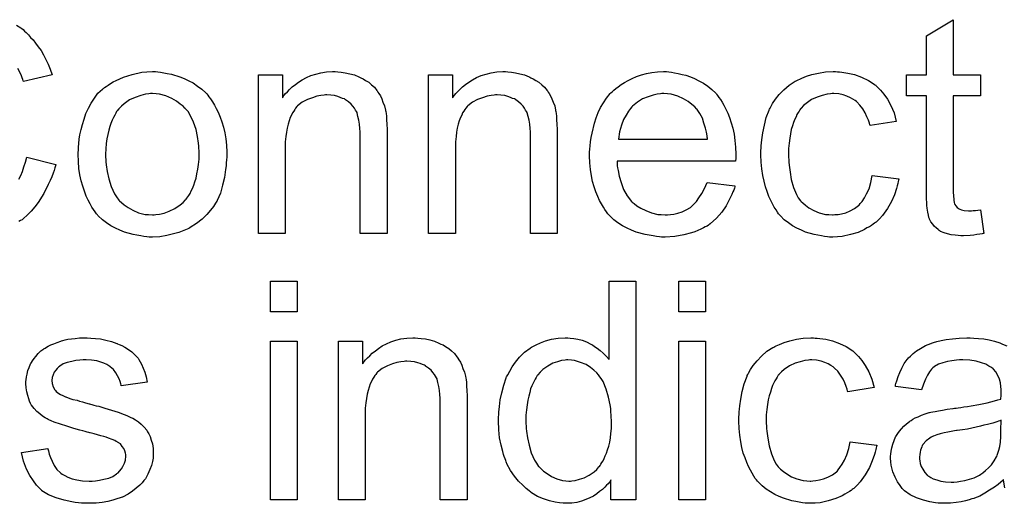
# Model space of a CAD drawing. Extents: x -1.3 to 9.2, y -4.6 to 3.5.
# Tile 86 of 215: x 4.764 to 5.124, y -1.58 to -1.403. Entities that reach past the tile are written whole.
import ezdxf

# ---------------------------------------------------------------- set-up
doc = ezdxf.new("R2010")
doc.units = 0
doc.layers.add('acc-ni-360-23-a_document', color=1, linetype='CONTINUOUS')

msp = doc.modelspace()

# ---------------------------------------------------------------- linework, layer by layer
at = {"layer": 'acc-ni-360-23-a_document', "color": 1}
for points in [[(5.105191, -1.423492), (5.115142, -1.423492), (5.115142, -1.431128), (5.105191, -1.431128), (5.105191, -1.465259), (5.105191, -1.465491), (5.105191, -1.465953), (5.105191, -1.466648), (5.105307, -1.467457), (5.105423, -1.469309), (5.105539, -1.470119), (5.105654, -1.470697), (5.10577, -1.470928), (5.106117, -1.471391), (5.10658, -1.47197), (5.10739, -1.472548), (5.107621, -1.472664), (5.1082, -1.472895), (5.109241, -1.473127), (5.110745, -1.473243), (5.111902, -1.473243), (5.112481, -1.473127), (5.113291, -1.473127), (5.114216, -1.473011), (5.115142, -1.472895), (5.116414, -1.481573), (5.116183, -1.481573), (5.11572, -1.481689), (5.11491, -1.481804), (5.113869, -1.48192), (5.112712, -1.482151), (5.111439, -1.482267), (5.108894, -1.482383), (5.107968, -1.482383), (5.107043, -1.482267), (5.105886, -1.482151), (5.104497, -1.482036), (5.103109, -1.481689), (5.101836, -1.481341), (5.100564, -1.480763), (5.100448, -1.480647), (5.100101, -1.480416), (5.099638, -1.480069), (5.098944, -1.47949), (5.098365, -1.478912), (5.097671, -1.478102), (5.096977, -1.477292), (5.096514, -1.476251), (5.096514, -1.476135), (5.096283, -1.475672), (5.096167, -1.474862), (5.095935, -1.473705), (5.095704, -1.472201), (5.095588, -1.471276), (5.095588, -1.470234), (5.095473, -1.468962), (5.095357, -1.467689), (5.095357, -1.466301), (5.095357, -1.464681), (5.095357, -1.431128), (5.088068, -1.431128), (5.088068, -1.423492), (5.095357, -1.423492), (5.095357, -1.409145), (5.105191, -1.403244), (5.105191, -1.423492)], [(4.762488, -1.405211), (4.764108, -1.406252), (4.764224, -1.406368), (4.764455, -1.406484), (4.764918, -1.406831), (4.765496, -1.407409), (4.766075, -1.407988), (4.766885, -1.408798), (4.767695, -1.409723), (4.76862, -1.410649), (4.769546, -1.411806), (4.770471, -1.413194), (4.771513, -1.414583), (4.772438, -1.416087), (4.773248, -1.417822), (4.774174, -1.419558), (4.774868, -1.421409), (4.775562, -1.423492), (4.765149, -1.425921), (4.765149, -1.425805), (4.765033, -1.425574), (4.764802, -1.425111), (4.764571, -1.424533), (4.764339, -1.423839), (4.763992, -1.422913), (4.763067, -1.421062)], [(4.814206, -1.422334), (4.815247, -1.42245), (4.816404, -1.422682), (4.817677, -1.422913), (4.819181, -1.423144), (4.822305, -1.424186), (4.823925, -1.424764), (4.825545, -1.425574), (4.827164, -1.426384), (4.828784, -1.427541), (4.830288, -1.428698), (4.831792, -1.430086), (4.831908, -1.430202), (4.83214, -1.430434), (4.832487, -1.430896), (4.832949, -1.431475), (4.833528, -1.432285), (4.834222, -1.433326), (4.834916, -1.434483), (4.83561, -1.435756), (4.836305, -1.437144), (4.836999, -1.43888), (4.837693, -1.440615), (4.838272, -1.442582), (4.838734, -1.444665), (4.839082, -1.446863), (4.839313, -1.449177), (4.839429, -1.451722), (4.839429, -1.451838), (4.839429, -1.452185), (4.839429, -1.452764), (4.839429, -1.453573), (4.839313, -1.454499), (4.839197, -1.455656), (4.839197, -1.456813), (4.838966, -1.458086), (4.838619, -1.460978), (4.837925, -1.463871), (4.837115, -1.466763), (4.835958, -1.469424), (4.835958, -1.46954), (4.835842, -1.469656), (4.83561, -1.470003), (4.835379, -1.470466), (4.834569, -1.471623), (4.833528, -1.473011), (4.83214, -1.474631), (4.830404, -1.476251), (4.828437, -1.47787), (4.826123, -1.479375), (4.826007, -1.479375), (4.825892, -1.47949), (4.825545, -1.479722), (4.824966, -1.479953), (4.824388, -1.480185), (4.823693, -1.480416), (4.821958, -1.48111), (4.819991, -1.481689), (4.817561, -1.482267), (4.815016, -1.48273), (4.812239, -1.482846), (4.811082, -1.482846), (4.810157, -1.48273), (4.809115, -1.482614), (4.807958, -1.482383), (4.80657, -1.482151), (4.805181, -1.48192), (4.802057, -1.480994), (4.800322, -1.4803), (4.798702, -1.479606), (4.797082, -1.47868), (4.795463, -1.477639), (4.793958, -1.476482), (4.792454, -1.475094), (4.792339, -1.474978), (4.792107, -1.474747), (4.79176, -1.474284), (4.791297, -1.47359), (4.790719, -1.47278), (4.79014, -1.471854), (4.789446, -1.470697), (4.788752, -1.469309), (4.788058, -1.467805), (4.787364, -1.466069), (4.786785, -1.464218), (4.786207, -1.462251), (4.785744, -1.460053), (4.785397, -1.457739), (4.785165, -1.455193), (4.78505, -1.452532), (4.78505, -1.452301), (4.78505, -1.451838), (4.785165, -1.451028), (4.785165, -1.449871), (4.785281, -1.448598), (4.785512, -1.446979), (4.785744, -1.445359), (4.786207, -1.443508), (4.786669, -1.441656), (4.787248, -1.439689), (4.787942, -1.437607), (4.788868, -1.43564), (4.789793, -1.433789), (4.791066, -1.431938), (4.792339, -1.430202), (4.793958, -1.428698), (4.794074, -1.428582), (4.794306, -1.428467), (4.794768, -1.42812), (4.795347, -1.427657), (4.796041, -1.427194), (4.796967, -1.426615), (4.797892, -1.426037), (4.799049, -1.425458), (4.800322, -1.42488), (4.80171, -1.424301), (4.804834, -1.42326), (4.808421, -1.42245), (4.810272, -1.422334), (4.812239, -1.422219), (4.813396, -1.422219), (4.814206, -1.422334)], [(4.880039, -1.422334), (4.881312, -1.42245), (4.882816, -1.422682), (4.884436, -1.423029), (4.886171, -1.423492), (4.887791, -1.424186), (4.888023, -1.424301), (4.888485, -1.424533), (4.889295, -1.42488), (4.890221, -1.425458), (4.891378, -1.426153), (4.892419, -1.427078), (4.893461, -1.428004), (4.894386, -1.429161), (4.894502, -1.429276), (4.894733, -1.429739), (4.89508, -1.430318), (4.895659, -1.431128), (4.896122, -1.432285), (4.896584, -1.433442), (4.897163, -1.43483), (4.89751, -1.436334), (4.89751, -1.43645), (4.897626, -1.436913), (4.897741, -1.437607), (4.897857, -1.438533), (4.897857, -1.439921), (4.897973, -1.441541), (4.898088, -1.443508), (4.898088, -1.445937), (4.898088, -1.481573), (4.888254, -1.481573), (4.888254, -1.4464), (4.888254, -1.446284), (4.888254, -1.446169), (4.888254, -1.445359), (4.888254, -1.444318), (4.888138, -1.443045), (4.888023, -1.441541), (4.887791, -1.440037), (4.887444, -1.438648), (4.887097, -1.437376), (4.887097, -1.43726), (4.886866, -1.436913), (4.886519, -1.436334), (4.886171, -1.43564), (4.885593, -1.434946), (4.884899, -1.434136), (4.883973, -1.433326), (4.882932, -1.432632), (4.882816, -1.432516), (4.882469, -1.432285), (4.881775, -1.432053), (4.880965, -1.431706), (4.880039, -1.431359), (4.878882, -1.431012), (4.877494, -1.430896), (4.876105, -1.430781), (4.875527, -1.430781), (4.875064, -1.430896), (4.873907, -1.431012), (4.872403, -1.431243), (4.870783, -1.431822), (4.868932, -1.432516), (4.867081, -1.433442), (4.865345, -1.43483), (4.865114, -1.435062), (4.864651, -1.43564), (4.864304, -1.436103), (4.863957, -1.436681), (4.863494, -1.437376), (4.863147, -1.438185), (4.862684, -1.439111), (4.862221, -1.440268), (4.861874, -1.441541), (4.861527, -1.442929), (4.861296, -1.444433), (4.861065, -1.446053), (4.860833, -1.44802), (4.860833, -1.449987), (4.860833, -1.481573), (4.850999, -1.481573), (4.850999, -1.423492), (4.859792, -1.423492), (4.859792, -1.431822), (4.859908, -1.431706), (4.860139, -1.431359), (4.860486, -1.430896), (4.860949, -1.430318), (4.861643, -1.429624), (4.862453, -1.428814), (4.863378, -1.427888), (4.864535, -1.426963), (4.865693, -1.426153), (4.867081, -1.425227), (4.868585, -1.424417), (4.870205, -1.423723), (4.872056, -1.423144), (4.873907, -1.422682), (4.87599, -1.422334), (4.878188, -1.422219), (4.879114, -1.422219), (4.880039, -1.422334)], [(4.942286, -1.422334), (4.943559, -1.42245), (4.945063, -1.422682), (4.946682, -1.423029), (4.948418, -1.423492), (4.950038, -1.424186), (4.950269, -1.424301), (4.950732, -1.424533), (4.951542, -1.42488), (4.952467, -1.425458), (4.953624, -1.426153), (4.954666, -1.427078), (4.955707, -1.428004), (4.956633, -1.429161), (4.956748, -1.429276), (4.95698, -1.429739), (4.957327, -1.430318), (4.957905, -1.431128), (4.958368, -1.432285), (4.958831, -1.433442), (4.959409, -1.43483), (4.959757, -1.436334), (4.959757, -1.43645), (4.959872, -1.436913), (4.959988, -1.437607), (4.960104, -1.438533), (4.960104, -1.439921), (4.960219, -1.441541), (4.960335, -1.443508), (4.960335, -1.445937), (4.960335, -1.481573), (4.950501, -1.481573), (4.950501, -1.4464), (4.950501, -1.446284), (4.950501, -1.446169), (4.950501, -1.445359), (4.950501, -1.444318), (4.950385, -1.443045), (4.950269, -1.441541), (4.950038, -1.440037), (4.949691, -1.438648), (4.949344, -1.437376), (4.949344, -1.43726), (4.949112, -1.436913), (4.948765, -1.436334), (4.948418, -1.43564), (4.94784, -1.434946), (4.947145, -1.434136), (4.94622, -1.433326), (4.945178, -1.432632), (4.945063, -1.432516), (4.944716, -1.432285), (4.944021, -1.432053), (4.943212, -1.431706), (4.942286, -1.431359), (4.941129, -1.431012), (4.93974, -1.430896), (4.938352, -1.430781), (4.937774, -1.430781), (4.937311, -1.430896), (4.936154, -1.431012), (4.93465, -1.431243), (4.93303, -1.431822), (4.931179, -1.432516), (4.929328, -1.433442), (4.927592, -1.43483), (4.927361, -1.435062), (4.926898, -1.43564), (4.926551, -1.436103), (4.926204, -1.436681), (4.925741, -1.437376), (4.925394, -1.438185), (4.924931, -1.439111), (4.924468, -1.440268), (4.924121, -1.441541), (4.923774, -1.442929), (4.923542, -1.444433), (4.923311, -1.446053), (4.92308, -1.44802), (4.92308, -1.449987), (4.92308, -1.481573), (4.913245, -1.481573), (4.913245, -1.423492), (4.922038, -1.423492), (4.922038, -1.431822), (4.922154, -1.431706), (4.922386, -1.431359), (4.922733, -1.430896), (4.923195, -1.430318), (4.92389, -1.429624), (4.924699, -1.428814), (4.925625, -1.427888), (4.926782, -1.426963), (4.927939, -1.426153), (4.929328, -1.425227), (4.930832, -1.424417), (4.932451, -1.423723), (4.934303, -1.423144), (4.936154, -1.422682), (4.938236, -1.422334), (4.940435, -1.422219), (4.94136, -1.422219), (4.942286, -1.422334)], [(5.001177, -1.422334), (5.002103, -1.42245), (5.00326, -1.422682), (5.004533, -1.422913), (5.006037, -1.42326), (5.007425, -1.423607), (5.009045, -1.424186), (5.010549, -1.424764), (5.012169, -1.425574), (5.013788, -1.4265), (5.015408, -1.427541), (5.016912, -1.428814), (5.018301, -1.430202), (5.018417, -1.430318), (5.018648, -1.430549), (5.018995, -1.431012), (5.019458, -1.431706), (5.020036, -1.432516), (5.020615, -1.433442), (5.021309, -1.434599), (5.022003, -1.435987), (5.022697, -1.437491), (5.023392, -1.439111), (5.02397, -1.440962), (5.024549, -1.442929), (5.025011, -1.445127), (5.025359, -1.447441), (5.02559, -1.449871), (5.025706, -1.452532), (5.025706, -1.452648), (5.025706, -1.453111), (5.025706, -1.453921), (5.02559, -1.455078), (4.982202, -1.455078), (4.982202, -1.455193), (4.982202, -1.45554), (4.982318, -1.456003), (4.982318, -1.456697), (4.982434, -1.457507), (4.982665, -1.458433), (4.983012, -1.460515), (4.983707, -1.46283), (4.984632, -1.465375), (4.985905, -1.467689), (4.987525, -1.469772), (4.98764, -1.469772), (4.987756, -1.470003), (4.98845, -1.470581), (4.989492, -1.471391), (4.99088, -1.472201), (4.992731, -1.473127), (4.994814, -1.473937), (4.997128, -1.474515), (4.9984, -1.474631), (4.999789, -1.474747), (5.000714, -1.474747), (5.001756, -1.474631), (5.003028, -1.474399), (5.004417, -1.474052), (5.006037, -1.47359), (5.007541, -1.472895), (5.009045, -1.47197), (5.00916, -1.471854), (5.009739, -1.471391), (5.010433, -1.470697), (5.011243, -1.469772), (5.012169, -1.468499), (5.01321, -1.466879), (5.014251, -1.465028), (5.015177, -1.46283), (5.025359, -1.464102), (5.025359, -1.464218), (5.025243, -1.464449), (5.025127, -1.464912), (5.024896, -1.465606), (5.024549, -1.466301), (5.024202, -1.467226), (5.023276, -1.469193), (5.022119, -1.471391), (5.020499, -1.473705), (5.018648, -1.475904), (5.016334, -1.477986), (5.016218, -1.477986), (5.015987, -1.478218), (5.01564, -1.478449), (5.015177, -1.478796), (5.014483, -1.479143), (5.013788, -1.47949), (5.012863, -1.479953), (5.011822, -1.480416), (5.010665, -1.480879), (5.009508, -1.481341), (5.006615, -1.482036), (5.003376, -1.482614), (4.999789, -1.482846), (4.998516, -1.482846), (4.997706, -1.48273), (4.996665, -1.482614), (4.995392, -1.482383), (4.994004, -1.482151), (4.9925, -1.48192), (4.98926, -1.480994), (4.987525, -1.4803), (4.985905, -1.479606), (4.984169, -1.47868), (4.98255, -1.477639), (4.981045, -1.476482), (4.979541, -1.475094), (4.979426, -1.474978), (4.979194, -1.474747), (4.978847, -1.474284), (4.978384, -1.47359), (4.977806, -1.47278), (4.977227, -1.471854), (4.976533, -1.470697), (4.975839, -1.469424), (4.975145, -1.46792), (4.97445, -1.466301), (4.973872, -1.464449), (4.973293, -1.462482), (4.972831, -1.4604), (4.972484, -1.458086), (4.972252, -1.455656), (4.972136, -1.453111), (4.972136, -1.452995), (4.972136, -1.452417), (4.972136, -1.451722), (4.972252, -1.450681), (4.972368, -1.449408), (4.972484, -1.44802), (4.972715, -1.4464), (4.973062, -1.44478), (4.973988, -1.441078), (4.974566, -1.439227), (4.97526, -1.43726), (4.976186, -1.435409), (4.977227, -1.433673), (4.978384, -1.431938), (4.979657, -1.430318), (4.979773, -1.430202), (4.980004, -1.429971), (4.980467, -1.429624), (4.981045, -1.429045), (4.98174, -1.428467), (4.982665, -1.427772), (4.983707, -1.426963), (4.984979, -1.426268), (4.986252, -1.425458), (4.987756, -1.424764), (4.989376, -1.42407), (4.991111, -1.423492), (4.992962, -1.422913), (4.994929, -1.422566), (4.997012, -1.422334), (4.99921, -1.422219), (5.000367, -1.422219), (5.001177, -1.422334)], [(5.062845, -1.422334), (5.063539, -1.422334), (5.064465, -1.42245), (5.066663, -1.422797), (5.069093, -1.423376), (5.071639, -1.424301), (5.074184, -1.425458), (5.076614, -1.427078), (5.076729, -1.427078), (5.076845, -1.42731), (5.077539, -1.428004), (5.078581, -1.429045), (5.079853, -1.430549), (5.081126, -1.4324), (5.082399, -1.434714), (5.083556, -1.437376), (5.084365, -1.440499), (5.074762, -1.442004), (5.074762, -1.441888), (5.074647, -1.441772), (5.074531, -1.441078), (5.074184, -1.440037), (5.073605, -1.438764), (5.073027, -1.437376), (5.072101, -1.435871), (5.07106, -1.434483), (5.069903, -1.433326), (5.069787, -1.43321), (5.069324, -1.432863), (5.068515, -1.4324), (5.067589, -1.431822), (5.066316, -1.431243), (5.064928, -1.430781), (5.063308, -1.430434), (5.061573, -1.430318), (5.060878, -1.430318), (5.0603, -1.430434), (5.059027, -1.430549), (5.057292, -1.431012), (5.05544, -1.431591), (5.053358, -1.432516), (5.051391, -1.433905), (5.050465, -1.434714), (5.04954, -1.43564), (5.04954, -1.435756), (5.049308, -1.435871), (5.049077, -1.436218), (5.048846, -1.436681), (5.048498, -1.43726), (5.048036, -1.437954), (5.047689, -1.438764), (5.047226, -1.439689), (5.046763, -1.440847), (5.046416, -1.442119), (5.045953, -1.443508), (5.045606, -1.445012), (5.045375, -1.446631), (5.045143, -1.448483), (5.044912, -1.45045), (5.044912, -1.452532), (5.044912, -1.452648), (5.044912, -1.452995), (5.044912, -1.453689), (5.045028, -1.454383), (5.045028, -1.455425), (5.045143, -1.456466), (5.04549, -1.459011), (5.045953, -1.461788), (5.046763, -1.464681), (5.047804, -1.467226), (5.048498, -1.468499), (5.049308, -1.46954), (5.04954, -1.469772), (5.050118, -1.47035), (5.05116, -1.47116), (5.052432, -1.472085), (5.054168, -1.473127), (5.056135, -1.473937), (5.058449, -1.474515), (5.059721, -1.474631), (5.060994, -1.474747), (5.061225, -1.474747), (5.06192, -1.474631), (5.063077, -1.474515), (5.064349, -1.474284), (5.065854, -1.473937), (5.067473, -1.473243), (5.069093, -1.472433), (5.070597, -1.471276), (5.070829, -1.47116), (5.071176, -1.470581), (5.07187, -1.469772), (5.07268, -1.468499), (5.07349, -1.466995), (5.074415, -1.465143), (5.075109, -1.46283), (5.075572, -1.460284), (5.085291, -1.461557), (5.085291, -1.461672), (5.085175, -1.46202), (5.08506, -1.462482), (5.084944, -1.463177), (5.084713, -1.464102), (5.084481, -1.465028), (5.083671, -1.467342), (5.08263, -1.469772), (5.081126, -1.472433), (5.079275, -1.474978), (5.078233, -1.476135), (5.077076, -1.477292), (5.076961, -1.477408), (5.076729, -1.477523), (5.076382, -1.477755), (5.075919, -1.478102), (5.075341, -1.478565), (5.074531, -1.479027), (5.073605, -1.47949), (5.07268, -1.480069), (5.070366, -1.48111), (5.067589, -1.48192), (5.064581, -1.482614), (5.062845, -1.48273), (5.06111, -1.482846), (5.059953, -1.482846), (5.059143, -1.48273), (5.058102, -1.482614), (5.056945, -1.482383), (5.055672, -1.482151), (5.054283, -1.48192), (5.05116, -1.480994), (5.049655, -1.4803), (5.048036, -1.479606), (5.046416, -1.47868), (5.044912, -1.477639), (5.043408, -1.476482), (5.042019, -1.475094), (5.041904, -1.474978), (5.041672, -1.474747), (5.041325, -1.474284), (5.040862, -1.473705), (5.0404, -1.472895), (5.039705, -1.471854), (5.039127, -1.470697), (5.038433, -1.469424), (5.037738, -1.46792), (5.03716, -1.466185), (5.036466, -1.464449), (5.036003, -1.462367), (5.03554, -1.460284), (5.035193, -1.457854), (5.034962, -1.455425), (5.034846, -1.452764), (5.034846, -1.452648), (5.034846, -1.452301), (5.034846, -1.451838), (5.034846, -1.451144), (5.034962, -1.450334), (5.034962, -1.449408), (5.035077, -1.448367), (5.035193, -1.44721), (5.03554, -1.444665), (5.036119, -1.441888), (5.036813, -1.439111), (5.037854, -1.436334), (5.037854, -1.436218), (5.03797, -1.435987), (5.038201, -1.43564), (5.038433, -1.435177), (5.039127, -1.433905), (5.040168, -1.4324), (5.041556, -1.430665), (5.043176, -1.428929), (5.045143, -1.427194), (5.047342, -1.425805), (5.047457, -1.425805), (5.047689, -1.42569), (5.048036, -1.425458), (5.048498, -1.425227), (5.049077, -1.424996), (5.049771, -1.424649), (5.051507, -1.423954), (5.053474, -1.423376), (5.055903, -1.422797), (5.058449, -1.422334), (5.061225, -1.422219), (5.062151, -1.422219), (5.062845, -1.422334)], [(4.812239, -1.430318), (4.811545, -1.430318), (4.810966, -1.430434), (4.809694, -1.430549), (4.807958, -1.431012), (4.805991, -1.431706), (4.803909, -1.432632), (4.801942, -1.43402), (4.8009, -1.434946), (4.799975, -1.435871), (4.799975, -1.435987), (4.799743, -1.436103), (4.799512, -1.43645), (4.799165, -1.436913), (4.798818, -1.437491), (4.798471, -1.438185), (4.798008, -1.439111), (4.797545, -1.440037), (4.797082, -1.441194), (4.79662, -1.442351), (4.796273, -1.443739), (4.795925, -1.445243), (4.795578, -1.446863), (4.795347, -1.448598), (4.795231, -1.450565), (4.795115, -1.452532), (4.795115, -1.452648), (4.795115, -1.452995), (4.795115, -1.453573), (4.795231, -1.454383), (4.795231, -1.455309), (4.795347, -1.45635), (4.795694, -1.45878), (4.796273, -1.461557), (4.797198, -1.464334), (4.798355, -1.466995), (4.799165, -1.468152), (4.799975, -1.469309), (4.800091, -1.469309), (4.800206, -1.46954), (4.8009, -1.470119), (4.801942, -1.471044), (4.80333, -1.47197), (4.805066, -1.473011), (4.807148, -1.473937), (4.809578, -1.474515), (4.810851, -1.474631), (4.812239, -1.474747), (4.812933, -1.474747), (4.813512, -1.474631), (4.814784, -1.474399), (4.81652, -1.474052), (4.818371, -1.473358), (4.820454, -1.472433), (4.822421, -1.471044), (4.823462, -1.470119), (4.824388, -1.469193), (4.824503, -1.469077), (4.824619, -1.468962), (4.82485, -1.468614), (4.825198, -1.468152), (4.825545, -1.467573), (4.826007, -1.466879), (4.82647, -1.465953), (4.826933, -1.465028), (4.827396, -1.463871), (4.827743, -1.462598), (4.828206, -1.46121), (4.828553, -1.459706), (4.8289, -1.45797), (4.829131, -1.456235), (4.829363, -1.454268), (4.829363, -1.452185), (4.829363, -1.452069), (4.829363, -1.451722), (4.829363, -1.451144), (4.829247, -1.45045), (4.829247, -1.449524), (4.829131, -1.448483), (4.828784, -1.446053), (4.828206, -1.443508), (4.82728, -1.440731), (4.826007, -1.438185), (4.825313, -1.436913), (4.824388, -1.435871), (4.824388, -1.435756), (4.824156, -1.43564), (4.823462, -1.434946), (4.822421, -1.434136), (4.821032, -1.433095), (4.819297, -1.432053), (4.817214, -1.431128), (4.8149, -1.430549), (4.813627, -1.430434), (4.812239, -1.430318)], [(4.999326, -1.430318), (4.998632, -1.430318), (4.998169, -1.430434), (4.996896, -1.430549), (4.995392, -1.430896), (4.993541, -1.431475), (4.991574, -1.432285), (4.989723, -1.433442), (4.987872, -1.434946), (4.98764, -1.435177), (4.987177, -1.435756), (4.986368, -1.436797), (4.985558, -1.438185), (4.984632, -1.439805), (4.983822, -1.441888), (4.983128, -1.444318), (4.982781, -1.446979), (5.015293, -1.446979), (5.015293, -1.446863), (5.015293, -1.446631), (5.015177, -1.446284), (5.015177, -1.445822), (5.014945, -1.444433), (5.014598, -1.442929), (5.01402, -1.441078), (5.013441, -1.439342), (5.012516, -1.437607), (5.011475, -1.436103), (5.011475, -1.435987), (5.011243, -1.435871), (5.010665, -1.435177), (5.009623, -1.434252), (5.008235, -1.43321), (5.006499, -1.432169), (5.004417, -1.431243), (5.001987, -1.430549), (5.000714, -1.430434), (4.999326, -1.430318)], [(4.763414, -1.461672), (4.764108, -1.460284), (4.764686, -1.45878), (4.765265, -1.45716), (4.765843, -1.455425), (4.766306, -1.453573), (4.776951, -1.456235), (4.776951, -1.45635), (4.776835, -1.456813), (4.776604, -1.457507), (4.776256, -1.458433), (4.775909, -1.459474), (4.775447, -1.460747), (4.774868, -1.462135), (4.774174, -1.463639), (4.772554, -1.466879), (4.770471, -1.470119), (4.769199, -1.471738), (4.767926, -1.473358), (4.766538, -1.474747), (4.764918, -1.476135), (4.764802, -1.476251), (4.764571, -1.476482), (4.763992, -1.476714), (4.763414, -1.477176)], [(4.86523, -1.510197), (4.855395, -1.510197), (4.855395, -1.498974), (4.86523, -1.498974), (4.86523, -1.510197)], [(4.989144, -1.579039), (4.980004, -1.579039), (4.980004, -1.571749), (4.979888, -1.571865), (4.979773, -1.572097), (4.979426, -1.572559), (4.978963, -1.573138), (4.978384, -1.573716), (4.97769, -1.574411), (4.97688, -1.57522), (4.975839, -1.57603), (4.974798, -1.57684), (4.973641, -1.57765), (4.972252, -1.578344), (4.970748, -1.578923), (4.969244, -1.579501), (4.967508, -1.579964), (4.965657, -1.580196), (4.96369, -1.580311), (4.962996, -1.580311), (4.962533, -1.580196), (4.961145, -1.58008), (4.959525, -1.579849), (4.957558, -1.579386), (4.95536, -1.578691), (4.953162, -1.577766), (4.950963, -1.576493), (4.950848, -1.576493), (4.950732, -1.576262), (4.950038, -1.575799), (4.948997, -1.574873), (4.947724, -1.573716), (4.94622, -1.572212), (4.944716, -1.570361), (4.943212, -1.568278), (4.941939, -1.565849), (4.941939, -1.565733), (4.941823, -1.565502), (4.941707, -1.565155), (4.941476, -1.564692), (4.941245, -1.563998), (4.940898, -1.563188), (4.940666, -1.562378), (4.940435, -1.561336), (4.939856, -1.559023), (4.939278, -1.556361), (4.938931, -1.553353), (4.938815, -1.550114), (4.938815, -1.549998), (4.938815, -1.549766), (4.938815, -1.549304), (4.938815, -1.54861), (4.938931, -1.547915), (4.938931, -1.54699), (4.939162, -1.544907), (4.939509, -1.542477), (4.940088, -1.539816), (4.940782, -1.53704), (4.941707, -1.534378), (4.941707, -1.534263), (4.941823, -1.534031), (4.942055, -1.533684), (4.942286, -1.533221), (4.94298, -1.531949), (4.943906, -1.530329), (4.945063, -1.528593), (4.946567, -1.526858), (4.948302, -1.525007), (4.950385, -1.523503), (4.950501, -1.523503), (4.950616, -1.523387), (4.950963, -1.523156), (4.951426, -1.522924), (4.952583, -1.522346), (4.954203, -1.521536), (4.956054, -1.520841), (4.958252, -1.520263), (4.960682, -1.5198), (4.963228, -1.519685), (4.964153, -1.519685), (4.965079, -1.5198), (4.966351, -1.519916), (4.967856, -1.520263), (4.969475, -1.52061), (4.971095, -1.521189), (4.972599, -1.521998), (4.972831, -1.522114), (4.973293, -1.522346), (4.973988, -1.522924), (4.974913, -1.523503), (4.97607, -1.524312), (4.977112, -1.525354), (4.978269, -1.526395), (4.97931, -1.527668), (4.97931, -1.498974), (4.989144, -1.498974), (4.989144, -1.579039)], [(5.014598, -1.510197), (5.004764, -1.510197), (5.004764, -1.498974), (5.014598, -1.498974), (5.014598, -1.510197)], [(4.789678, -1.5198), (4.791413, -1.519916), (4.793264, -1.520147), (4.795231, -1.52061), (4.797314, -1.521073), (4.799281, -1.521767), (4.799396, -1.521767), (4.799512, -1.521883), (4.800091, -1.522114), (4.801016, -1.522577), (4.802173, -1.523156), (4.803446, -1.523965), (4.804719, -1.524891), (4.805876, -1.525932), (4.806917, -1.527089), (4.807033, -1.527205), (4.807264, -1.527668), (4.807727, -1.528478), (4.808305, -1.529403), (4.808884, -1.530792), (4.809462, -1.532296), (4.809925, -1.534031), (4.810388, -1.535998), (4.800785, -1.537271), (4.800785, -1.53704), (4.800669, -1.536577), (4.800438, -1.535767), (4.800091, -1.534726), (4.799512, -1.533684), (4.798818, -1.532527), (4.798008, -1.53137), (4.796851, -1.530329), (4.796735, -1.530213), (4.796273, -1.529982), (4.795578, -1.529519), (4.794537, -1.529056), (4.79338, -1.528593), (4.791876, -1.528131), (4.790025, -1.527899), (4.788058, -1.527784), (4.786901, -1.527784), (4.785744, -1.527899), (4.78424, -1.528015), (4.782736, -1.528362), (4.781116, -1.528709), (4.779612, -1.529288), (4.778339, -1.530098), (4.778223, -1.530213), (4.777876, -1.530445), (4.777413, -1.530907), (4.776951, -1.531602), (4.776372, -1.532296), (4.775909, -1.533221), (4.775562, -1.534263), (4.775447, -1.535304), (4.775447, -1.53542), (4.775447, -1.535651), (4.775562, -1.535998), (4.775562, -1.536461), (4.775909, -1.537618), (4.776604, -1.538775), (4.776719, -1.538891), (4.776835, -1.539006), (4.777066, -1.539353), (4.777529, -1.539701), (4.777992, -1.540048), (4.778686, -1.540511), (4.779496, -1.540858), (4.780422, -1.54132), (4.780537, -1.54132), (4.780769, -1.541436), (4.781231, -1.541552), (4.782041, -1.541899), (4.783198, -1.542246), (4.784703, -1.542593), (4.785628, -1.54294), (4.786669, -1.543172), (4.787826, -1.543519), (4.789099, -1.543866), (4.789215, -1.543866), (4.789562, -1.543982), (4.79014, -1.544097), (4.790835, -1.544329), (4.791645, -1.54456), (4.792686, -1.544791), (4.794884, -1.545486), (4.797314, -1.54618), (4.799743, -1.54699), (4.801942, -1.5478), (4.802867, -1.548147), (4.803677, -1.548494), (4.803909, -1.54861), (4.804372, -1.548841), (4.805066, -1.549188), (4.806107, -1.549766), (4.807148, -1.550461), (4.80819, -1.551386), (4.809231, -1.552428), (4.810157, -1.553585), (4.810272, -1.5537), (4.810504, -1.554163), (4.810966, -1.554857), (4.811429, -1.555899), (4.811776, -1.557171), (4.812239, -1.55856), (4.812471, -1.560179), (4.812586, -1.562031), (4.812586, -1.562262), (4.812586, -1.562841), (4.812471, -1.563766), (4.812239, -1.565039), (4.811892, -1.566427), (4.811314, -1.567931), (4.810619, -1.569667), (4.809694, -1.571287), (4.809578, -1.571518), (4.809115, -1.571981), (4.808537, -1.572791), (4.807611, -1.573716), (4.806338, -1.574758), (4.80495, -1.575915), (4.80333, -1.576956), (4.801363, -1.577997), (4.801248, -1.577997), (4.801132, -1.578113), (4.800438, -1.578344), (4.799281, -1.578691), (4.797777, -1.579154), (4.795925, -1.579617), (4.793843, -1.579964), (4.791645, -1.580196), (4.789099, -1.580311), (4.788058, -1.580311), (4.787248, -1.580196), (4.786322, -1.580196), (4.785165, -1.58008), (4.784008, -1.579964), (4.782736, -1.579733), (4.779959, -1.579154), (4.777066, -1.578344), (4.774289, -1.577187), (4.773017, -1.576493), (4.77186, -1.575683), (4.771744, -1.575568), (4.771628, -1.575452), (4.770934, -1.574758), (4.769893, -1.573716), (4.768736, -1.572097), (4.767463, -1.57013), (4.76619, -1.567816), (4.765149, -1.564923), (4.764339, -1.561684), (4.774058, -1.560179), (4.774058, -1.560295), (4.774058, -1.560411), (4.774289, -1.561105), (4.774521, -1.562262), (4.774984, -1.563535), (4.775562, -1.564923), (4.776256, -1.566427), (4.777298, -1.567931), (4.77857, -1.569204), (4.778802, -1.56932), (4.779265, -1.569667), (4.78019, -1.57013), (4.781347, -1.570708), (4.782851, -1.571287), (4.784587, -1.571749), (4.786669, -1.572097), (4.789099, -1.572212), (4.790256, -1.572212), (4.791413, -1.572097), (4.792917, -1.571865), (4.794537, -1.571518), (4.796273, -1.571055), (4.797777, -1.570477), (4.799165, -1.569551), (4.799281, -1.569436), (4.799743, -1.569088), (4.800206, -1.56851), (4.8009, -1.5677), (4.801479, -1.566774), (4.802057, -1.565617), (4.802405, -1.56446), (4.80252, -1.563072), (4.80252, -1.562956), (4.80252, -1.562494), (4.802405, -1.561915), (4.802173, -1.561105), (4.801826, -1.560295), (4.801248, -1.559485), (4.800553, -1.55856), (4.799512, -1.557866), (4.799396, -1.55775), (4.799049, -1.557634), (4.798471, -1.557287), (4.797545, -1.55694), (4.796157, -1.556477), (4.795347, -1.55613), (4.794421, -1.555899), (4.79338, -1.555552), (4.792223, -1.555204), (4.79095, -1.554857), (4.789446, -1.55451), (4.789331, -1.55451), (4.788983, -1.554395), (4.788405, -1.554279), (4.787711, -1.554047), (4.786785, -1.553816), (4.785744, -1.553469), (4.783546, -1.55289), (4.781, -1.552081), (4.77857, -1.551386), (4.776256, -1.550576), (4.775215, -1.550114), (4.774405, -1.549766), (4.774174, -1.549651), (4.773711, -1.549419), (4.773017, -1.548957), (4.772091, -1.548378), (4.77105, -1.547568), (4.770009, -1.546643), (4.768967, -1.545601), (4.768042, -1.544329), (4.767926, -1.544213), (4.767695, -1.54375), (4.767347, -1.54294), (4.767, -1.542015), (4.766653, -1.540858), (4.766306, -1.539469), (4.766075, -1.538081), (4.765959, -1.536461), (4.765959, -1.53623), (4.765959, -1.535767), (4.766075, -1.535073), (4.76619, -1.534031), (4.766422, -1.53299), (4.766653, -1.531717), (4.767116, -1.53056), (4.767695, -1.529288), (4.76781, -1.529172), (4.768042, -1.528709), (4.768389, -1.528131), (4.768967, -1.527321), (4.769662, -1.526511), (4.770471, -1.525469), (4.771397, -1.524544), (4.772554, -1.523734), (4.77267, -1.523618), (4.773017, -1.523503), (4.77348, -1.523156), (4.774174, -1.522808), (4.775099, -1.522346), (4.776141, -1.521883), (4.777413, -1.52142), (4.778802, -1.520957), (4.779033, -1.520841), (4.779496, -1.520726), (4.780306, -1.520494), (4.781347, -1.520263), (4.78262, -1.520032), (4.784008, -1.519916), (4.785628, -1.519685), (4.788405, -1.519685), (4.789678, -1.5198)], [(4.909311, -1.5198), (4.910584, -1.519916), (4.912088, -1.520147), (4.913708, -1.520494), (4.915444, -1.520957), (4.917063, -1.521651), (4.917295, -1.521767), (4.917757, -1.521998), (4.918567, -1.522346), (4.919493, -1.522924), (4.92065, -1.523618), (4.921691, -1.524544), (4.922733, -1.525469), (4.923658, -1.526627), (4.923774, -1.526742), (4.924005, -1.527205), (4.924352, -1.527784), (4.924931, -1.528593), (4.925394, -1.52975), (4.925856, -1.530907), (4.926435, -1.532296), (4.926782, -1.5338), (4.926782, -1.533916), (4.926898, -1.534378), (4.927014, -1.535073), (4.927129, -1.535998), (4.927129, -1.537387), (4.927245, -1.539006), (4.927361, -1.540973), (4.927361, -1.543403), (4.927361, -1.579039), (4.917526, -1.579039), (4.917526, -1.543866), (4.917526, -1.54375), (4.917526, -1.543634), (4.917526, -1.542824), (4.917526, -1.541783), (4.91741, -1.540511), (4.917295, -1.539006), (4.917063, -1.537502), (4.916716, -1.536114), (4.916369, -1.534841), (4.916369, -1.534726), (4.916138, -1.534378), (4.915791, -1.5338), (4.915444, -1.533106), (4.914865, -1.532411), (4.914171, -1.531602), (4.913245, -1.530792), (4.912204, -1.530098), (4.912088, -1.529982), (4.911741, -1.52975), (4.911047, -1.529519), (4.910237, -1.529172), (4.909311, -1.528825), (4.908154, -1.528478), (4.906766, -1.528362), (4.905378, -1.528246), (4.904799, -1.528246), (4.904336, -1.528362), (4.903179, -1.528478), (4.901675, -1.528709), (4.900055, -1.529288), (4.898204, -1.529982), (4.896353, -1.530907), (4.894618, -1.532296), (4.894386, -1.532527), (4.893923, -1.533106), (4.893576, -1.533569), (4.893229, -1.534147), (4.892766, -1.534841), (4.892419, -1.535651), (4.891956, -1.536577), (4.891494, -1.537734), (4.891146, -1.539006), (4.890799, -1.540395), (4.890568, -1.541899), (4.890337, -1.543519), (4.890105, -1.545486), (4.890105, -1.547453), (4.890105, -1.579039), (4.880271, -1.579039), (4.880271, -1.520957), (4.889064, -1.520957), (4.889064, -1.529288), (4.88918, -1.529172), (4.889411, -1.528825), (4.889758, -1.528362), (4.890221, -1.527784), (4.890915, -1.527089), (4.891725, -1.526279), (4.892651, -1.525354), (4.893808, -1.524428), (4.894965, -1.523618), (4.896353, -1.522693), (4.897857, -1.521883), (4.899477, -1.521189), (4.901328, -1.52061), (4.903179, -1.520147), (4.905262, -1.5198), (4.90746, -1.519685), (4.908386, -1.519685), (4.909311, -1.5198)], [(5.054746, -1.5198), (5.05544, -1.5198), (5.056366, -1.519916), (5.058564, -1.520263), (5.060994, -1.520841), (5.063539, -1.521767), (5.066085, -1.522924), (5.068515, -1.524544), (5.06863, -1.524544), (5.068746, -1.524775), (5.06944, -1.525469), (5.070481, -1.526511), (5.071754, -1.528015), (5.073027, -1.529866), (5.0743, -1.53218), (5.075457, -1.534841), (5.076266, -1.537965), (5.066663, -1.539469), (5.066663, -1.539353), (5.066548, -1.539238), (5.066432, -1.538544), (5.066085, -1.537502), (5.065506, -1.53623), (5.064928, -1.534841), (5.064002, -1.533337), (5.062961, -1.531949), (5.061804, -1.530792), (5.061688, -1.530676), (5.061225, -1.530329), (5.060416, -1.529866), (5.05949, -1.529288), (5.058217, -1.528709), (5.056829, -1.528246), (5.055209, -1.527899), (5.053474, -1.527784), (5.052779, -1.527784), (5.052201, -1.527899), (5.050928, -1.528015), (5.049193, -1.528478), (5.047342, -1.529056), (5.045259, -1.529982), (5.043292, -1.53137), (5.042366, -1.53218), (5.041441, -1.533106), (5.041441, -1.533221), (5.041209, -1.533337), (5.040978, -1.533684), (5.040747, -1.534147), (5.0404, -1.534726), (5.039937, -1.53542), (5.03959, -1.53623), (5.039127, -1.537155), (5.038664, -1.538312), (5.038317, -1.539585), (5.037854, -1.540973), (5.037507, -1.542477), (5.037276, -1.544097), (5.037044, -1.545948), (5.036813, -1.547915), (5.036813, -1.549998), (5.036813, -1.550114), (5.036813, -1.550461), (5.036813, -1.551155), (5.036928, -1.551849), (5.036928, -1.55289), (5.037044, -1.553932), (5.037391, -1.556477), (5.037854, -1.559254), (5.038664, -1.562146), (5.039705, -1.564692), (5.0404, -1.565965), (5.041209, -1.567006), (5.041441, -1.567237), (5.042019, -1.567816), (5.043061, -1.568626), (5.044333, -1.569551), (5.046069, -1.570592), (5.048036, -1.571402), (5.05035, -1.571981), (5.051622, -1.572097), (5.052895, -1.572212), (5.053127, -1.572212), (5.053821, -1.572097), (5.054978, -1.571981), (5.05625, -1.571749), (5.057755, -1.571402), (5.059374, -1.570708), (5.060994, -1.569898), (5.062498, -1.568741), (5.06273, -1.568626), (5.063077, -1.568047), (5.063771, -1.567237), (5.064581, -1.565965), (5.065391, -1.56446), (5.066316, -1.562609), (5.067011, -1.560295), (5.067473, -1.55775), (5.077192, -1.559023), (5.077192, -1.559138), (5.077076, -1.559485), (5.076961, -1.559948), (5.076845, -1.560642), (5.076614, -1.561568), (5.076382, -1.562494), (5.075572, -1.564807), (5.074531, -1.567237), (5.073027, -1.569898), (5.071176, -1.572444), (5.070134, -1.573601), (5.068977, -1.574758), (5.068862, -1.574873), (5.06863, -1.574989), (5.068283, -1.57522), (5.06782, -1.575568), (5.067242, -1.57603), (5.066432, -1.576493), (5.065506, -1.576956), (5.064581, -1.577534), (5.062267, -1.578576), (5.05949, -1.579386), (5.056482, -1.58008), (5.054746, -1.580196), (5.053011, -1.580311), (5.051854, -1.580311), (5.051044, -1.580196), (5.050003, -1.58008), (5.048846, -1.579849), (5.047573, -1.579617), (5.046185, -1.579386), (5.043061, -1.57846), (5.041556, -1.577766), (5.039937, -1.577072), (5.038317, -1.576146), (5.036813, -1.575105), (5.035309, -1.573948), (5.03392, -1.572559), (5.033805, -1.572444), (5.033573, -1.572212), (5.033226, -1.571749), (5.032763, -1.571171), (5.032301, -1.570361), (5.031606, -1.56932), (5.031028, -1.568163), (5.030334, -1.56689), (5.029639, -1.565386), (5.029061, -1.56365), (5.028367, -1.561915), (5.027904, -1.559832), (5.027441, -1.55775), (5.027094, -1.55532), (5.026863, -1.55289), (5.026747, -1.550229), (5.026747, -1.550114), (5.026747, -1.549766), (5.026747, -1.549304), (5.026747, -1.54861), (5.026863, -1.5478), (5.026863, -1.546874), (5.026978, -1.545833), (5.027094, -1.544676), (5.027441, -1.54213), (5.02802, -1.539353), (5.028714, -1.536577), (5.029755, -1.5338), (5.029755, -1.533684), (5.029871, -1.533453), (5.030102, -1.533106), (5.030334, -1.532643), (5.031028, -1.53137), (5.032069, -1.529866), (5.033458, -1.528131), (5.035077, -1.526395), (5.037044, -1.52466), (5.039243, -1.523271), (5.039358, -1.523271), (5.03959, -1.523156), (5.039937, -1.522924), (5.0404, -1.522693), (5.040978, -1.522461), (5.041672, -1.522114), (5.043408, -1.52142), (5.045375, -1.520841), (5.047804, -1.520263), (5.05035, -1.5198), (5.053127, -1.519685), (5.054052, -1.519685), (5.054746, -1.5198)], [(5.124051, -1.574642), (5.123819, -1.573254), (5.123588, -1.571749), (5.123472, -1.571749), (5.123356, -1.571981), (5.122662, -1.572559), (5.121621, -1.573369), (5.120233, -1.574411), (5.118497, -1.575452), (5.116761, -1.576609), (5.11491, -1.57765), (5.112943, -1.57846), (5.112712, -1.578576), (5.112018, -1.578691), (5.110976, -1.579039), (5.109704, -1.579386), (5.108084, -1.579733), (5.106233, -1.579964), (5.10415, -1.580196), (5.102068, -1.580311), (5.101142, -1.580311), (5.100448, -1.580196), (5.099638, -1.580196), (5.098712, -1.58008), (5.09663, -1.579733), (5.094316, -1.579154), (5.09177, -1.578344), (5.089456, -1.577187), (5.087374, -1.575683), (5.087142, -1.575452), (5.086564, -1.574873), (5.085754, -1.573832), (5.084828, -1.572444), (5.083903, -1.570708), (5.083093, -1.568741), (5.082514, -1.566312), (5.082399, -1.565155), (5.082283, -1.563766), (5.082283, -1.563535), (5.082283, -1.563072), (5.082399, -1.562262), (5.082514, -1.561221), (5.082746, -1.559948), (5.083093, -1.558675), (5.083556, -1.557287), (5.084134, -1.556014), (5.08425, -1.555899), (5.084481, -1.555436), (5.084944, -1.554742), (5.085523, -1.553932), (5.086217, -1.553006), (5.087142, -1.552081), (5.088068, -1.551155), (5.089225, -1.550345), (5.089341, -1.550229), (5.089803, -1.549998), (5.090382, -1.549535), (5.091307, -1.549072), (5.092349, -1.54861), (5.093622, -1.548031), (5.094894, -1.547568), (5.096398, -1.547105), (5.096514, -1.547105), (5.096977, -1.54699), (5.097671, -1.546758), (5.098597, -1.546643), (5.099754, -1.546411), (5.101258, -1.54618), (5.102993, -1.545833), (5.105076, -1.545601), (5.105191, -1.545601), (5.105654, -1.545486), (5.106233, -1.545486), (5.107043, -1.54537), (5.107968, -1.545254), (5.109125, -1.545023), (5.110398, -1.544907), (5.111786, -1.544676), (5.114563, -1.544097), (5.117571, -1.543519), (5.120233, -1.542824), (5.121505, -1.542477), (5.122662, -1.54213), (5.122662, -1.542015), (5.122662, -1.541783), (5.122778, -1.541089), (5.122778, -1.540279), (5.122778, -1.539816), (5.122778, -1.539585), (5.122778, -1.539469), (5.122778, -1.539353), (5.122778, -1.538659), (5.122662, -1.537502), (5.122431, -1.53623), (5.122084, -1.534841), (5.121505, -1.533453), (5.120811, -1.53218), (5.119885, -1.531139), (5.11977, -1.531023), (5.119191, -1.53056), (5.118266, -1.530098), (5.117109, -1.529403), (5.115489, -1.528825), (5.113638, -1.528246), (5.111324, -1.527899), (5.108663, -1.527784), (5.107506, -1.527784), (5.106349, -1.527899), (5.104729, -1.528131), (5.103109, -1.528362), (5.101373, -1.528825), (5.099754, -1.529403), (5.098365, -1.530213), (5.098249, -1.530329), (5.097787, -1.530676), (5.097208, -1.531255), (5.096514, -1.53218), (5.09582, -1.533337), (5.09501, -1.534841), (5.094316, -1.536692), (5.093622, -1.538775), (5.084018, -1.537502), (5.084018, -1.537387), (5.084134, -1.537271), (5.084134, -1.536924), (5.08425, -1.536461), (5.084597, -1.53542), (5.08506, -1.533916), (5.085638, -1.532411), (5.086332, -1.530792), (5.087258, -1.529172), (5.088299, -1.527668), (5.088415, -1.527552), (5.088878, -1.527089), (5.089572, -1.526395), (5.090498, -1.525469), (5.09177, -1.524544), (5.093274, -1.523618), (5.09501, -1.522577), (5.096977, -1.521767), (5.097092, -1.521767), (5.097208, -1.521651), (5.097555, -1.521536), (5.098018, -1.52142), (5.099175, -1.521073), (5.100795, -1.520726), (5.102646, -1.520379), (5.10496, -1.520032), (5.10739, -1.5198), (5.110167, -1.519685), (5.111439, -1.519685), (5.112712, -1.5198)], [(5.112712, -1.5198), (5.114448, -1.519916), (5.116414, -1.520147), (5.118381, -1.520494), (5.120348, -1.520957), (5.122199, -1.521536), (5.122431, -1.521651), (5.123009, -1.521883), (5.123819, -1.52223), (5.12486, -1.522693)], [(4.86523, -1.579039), (4.855395, -1.579039), (4.855395, -1.520957), (4.86523, -1.520957), (4.86523, -1.579039)], [(5.014598, -1.579039), (5.004764, -1.579039), (5.004764, -1.520957), (5.014598, -1.520957), (5.014598, -1.579039)], [(4.964269, -1.527784), (4.96369, -1.527784), (4.963228, -1.527899), (4.961955, -1.528015), (4.960451, -1.528478), (4.958715, -1.529056), (4.956864, -1.530098), (4.955013, -1.53137), (4.954087, -1.532296), (4.953277, -1.533221), (4.953277, -1.533337), (4.953046, -1.533453), (4.95293, -1.5338), (4.952583, -1.534263), (4.952236, -1.534841), (4.951889, -1.535535), (4.951542, -1.536345), (4.951079, -1.537271), (4.950616, -1.538428), (4.950269, -1.539701), (4.949922, -1.541089), (4.949575, -1.542593), (4.949344, -1.544213), (4.949112, -1.546064), (4.948881, -1.548031), (4.948881, -1.550114), (4.948881, -1.550229), (4.948881, -1.550576), (4.948881, -1.551155), (4.948997, -1.551965), (4.948997, -1.55289), (4.949112, -1.553932), (4.949459, -1.556361), (4.950038, -1.559023), (4.950848, -1.561799), (4.952005, -1.56446), (4.952699, -1.565617), (4.953509, -1.566774), (4.953624, -1.566774), (4.95374, -1.567006), (4.954319, -1.567584), (4.95536, -1.56851), (4.956633, -1.569436), (4.958252, -1.570477), (4.960219, -1.571402), (4.962302, -1.571981), (4.963459, -1.572097), (4.964616, -1.572212), (4.965194, -1.572212), (4.965657, -1.572097), (4.96693, -1.571981), (4.968434, -1.571518), (4.97017, -1.57094), (4.972021, -1.570014), (4.973872, -1.568741), (4.974798, -1.567931), (4.975608, -1.567006), (4.975608, -1.56689), (4.975839, -1.566774), (4.97607, -1.566427), (4.976302, -1.565965), (4.976649, -1.565386), (4.977112, -1.564807), (4.977459, -1.563882), (4.977922, -1.562956), (4.978384, -1.561915), (4.978731, -1.560758), (4.979194, -1.55937), (4.979541, -1.557981), (4.979773, -1.556361), (4.980004, -1.554742), (4.980235, -1.55289), (4.980235, -1.550924), (4.980235, -1.550808), (4.980235, -1.550345), (4.980235, -1.549766), (4.98012, -1.548957), (4.98012, -1.548031), (4.980004, -1.546874), (4.979888, -1.545601), (4.979657, -1.544213), (4.979078, -1.541436), (4.978269, -1.538544), (4.977112, -1.535767), (4.976417, -1.53461), (4.975608, -1.533453), (4.975608, -1.533337), (4.975376, -1.533221), (4.974798, -1.532527), (4.973756, -1.531602), (4.972484, -1.53056), (4.970864, -1.529519), (4.968897, -1.528709), (4.966699, -1.528015), (4.965542, -1.527899), (4.964269, -1.527784)], [(5.122778, -1.549882), (5.122662, -1.549882), (5.122547, -1.549998), (5.122199, -1.550114), (5.121737, -1.550229), (5.121158, -1.550461), (5.120464, -1.550692), (5.119654, -1.550924), (5.118728, -1.551155), (5.117687, -1.551502), (5.116414, -1.551733), (5.115142, -1.552081), (5.113638, -1.552428), (5.112018, -1.552775), (5.110398, -1.553122), (5.108547, -1.553353), (5.10658, -1.5537), (5.106349, -1.5537), (5.105654, -1.553816), (5.104497, -1.554047), (5.103225, -1.554279), (5.101836, -1.55451), (5.100448, -1.554857), (5.099175, -1.555204), (5.098018, -1.555667), (5.097902, -1.555667), (5.097555, -1.555899), (5.097092, -1.55613), (5.09663, -1.556477), (5.095241, -1.557403), (5.094084, -1.558791), (5.094084, -1.558907), (5.093853, -1.559138), (5.093737, -1.559601), (5.093506, -1.560179), (5.093274, -1.560874), (5.093043, -1.561568), (5.092927, -1.562494), (5.092812, -1.563419), (5.092812, -1.563535), (5.092812, -1.564113), (5.092927, -1.564807), (5.093159, -1.565733), (5.093506, -1.566774), (5.094084, -1.567816), (5.094779, -1.568973), (5.095704, -1.570014), (5.09582, -1.57013), (5.096283, -1.570361), (5.096977, -1.570824), (5.097902, -1.571287), (5.099175, -1.571749), (5.100679, -1.572212), (5.102415, -1.572444), (5.104497, -1.572559), (5.105423, -1.572559), (5.10658, -1.572444), (5.107853, -1.572212), (5.109472, -1.571981), (5.111092, -1.571518), (5.112828, -1.57094), (5.114563, -1.57013), (5.114795, -1.570014), (5.115257, -1.569667), (5.116067, -1.569088), (5.116993, -1.568278), (5.118034, -1.567353), (5.119191, -1.566196), (5.120117, -1.564807), (5.121042, -1.563303), (5.121158, -1.563188), (5.121274, -1.562725), (5.121505, -1.561915), (5.121852, -1.560874), (5.122199, -1.559485), (5.122431, -1.557866), (5.122547, -1.555899), (5.122662, -1.553585), (5.122778, -1.549882)]]:
    msp.add_lwpolyline(points, dxfattribs=at)

doc.saveas('drawing.dxf')
